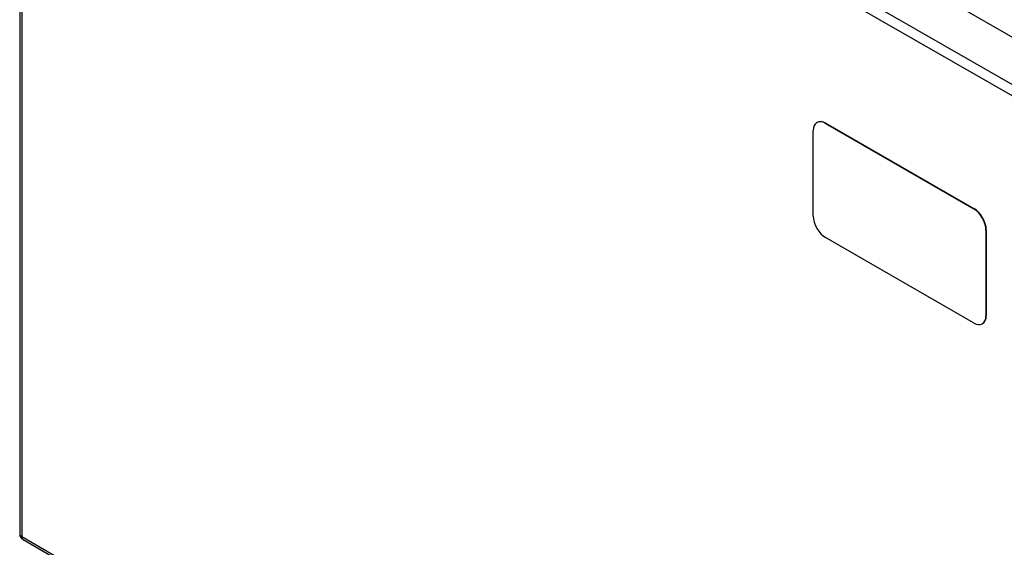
# Model space of a CAD drawing. Header units: inches. Extents: x 145 to 171, y 52.7 to 82.2.
# Tile 2 of 20: x 145 to 159.1, y 67.1 to 74.7. Entities that reach past the tile are written whole.
import ezdxf

# ---------------------------------------------------------------- set-up
doc = ezdxf.new("R2010")
doc.units = ezdxf.units.IN
doc.header["$MEASUREMENT"] = 0
doc.layers.add('Visible Edges(ANSI)', color=7, linetype='Continuous', lineweight=25)
doc.layers.add('Visible Tangent Edges(ANSI)', color=7, linetype='Continuous', lineweight=25)

msp = doc.modelspace()

# ---------------------------------------------------------------- linework, layer by layer
at = {"layer": 'Visible Edges(ANSI)'}
for p, q in [((145.705, 82.228), (170.882, 67.729)), ((145.016, 81.807), (145.016, 67.32)), ((156.447, 73.211), (156.443, 73.208)), ((156.568, 73.196), (158.689, 71.975)), ((156.572, 73.199), (158.694, 71.977)), ((156.391, 71.867), (156.391, 73.094)), ((158.689, 70.34), (156.568, 71.561)), ((158.866, 71.668), (158.866, 70.442)), ((158.87, 71.671), (158.87, 70.445)), ((158.818, 70.33), (158.814, 70.327)), ((145.065, 67.234), (170.242, 52.736))]:
    msp.add_line(p, q, dxfattribs=at)
msp.add_arc((145.115, 67.32), 0.099, 180, 240.064, dxfattribs=at)
for centre, major_axis, start_param, end_param in [((156.568, 72.992), (-0.125, 0.217), 5.499721, 7.070517), ((156.572, 72.994), (-0.125, 0.217), 5.499721, 6.283185), ((156.568, 71.766), (-0.125, 0.217), 0.787332, 2.358128), ((158.689, 71.77), (0.125, -0.217), 0.787332, 2.358128), ((158.694, 71.773), (-0.125, 0.217), 3.928925, 5.499721), ((158.689, 70.544), (0.125, -0.217), 5.499721, 7.070517), ((158.694, 70.546), (0.125, -0.217), 0, 0.787332)]:
    msp.add_ellipse(centre, major_axis=major_axis, ratio=0.578093, start_param=start_param, end_param=end_param, dxfattribs=at)
at = {"layer": 'Visible Tangent Edges(ANSI)'}
for p, q in [((145.115, 81.888), (170.291, 67.389)), ((170.221, 67.268), (145.045, 81.766)), ((145.045, 81.766), (145.045, 67.279)), ((156.568, 73.196), (156.572, 73.199)), ((158.694, 71.977), (158.689, 71.975)), ((158.866, 71.668), (158.87, 71.671)), ((158.87, 70.445), (158.866, 70.442)), ((145.045, 67.279), (170.221, 52.781))]:
    msp.add_line(p, q, dxfattribs=at)
for major_axis, ratio, start_param, end_param in [((-0.099, 0), 0.575862, 0, 0.785398), ((-0.0494, -0.0858), 0.578093, 5.495853, 6.283185)]:
    msp.add_ellipse((145.115, 67.32), major_axis=major_axis, ratio=ratio, start_param=start_param, end_param=end_param, dxfattribs=at)

doc.saveas('drawing.dxf')
